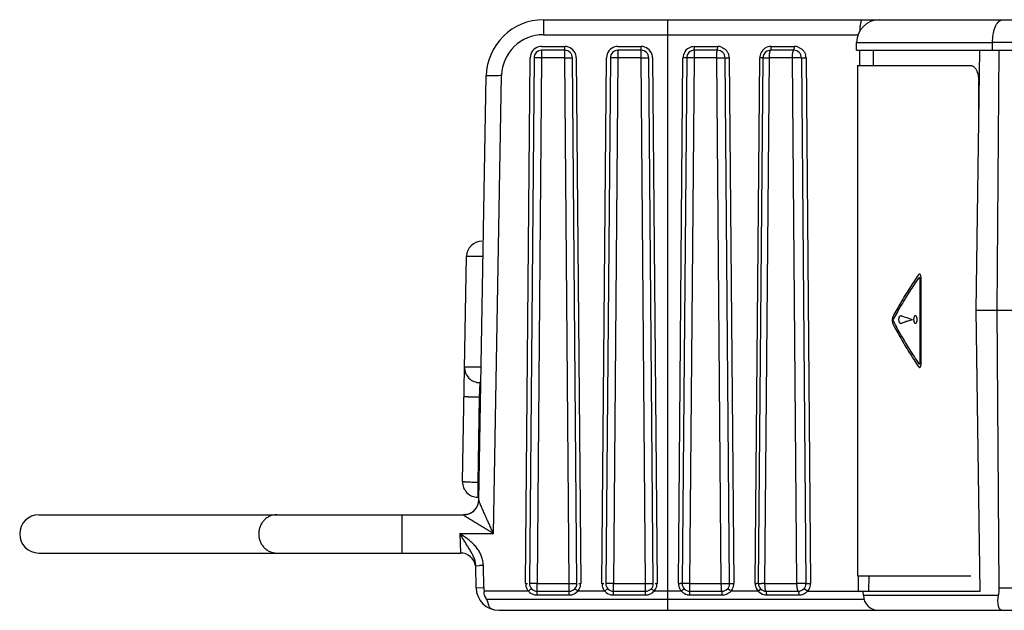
# Model space of a CAD drawing. Header units: inches. Extents: x 0 to 22, y 0 to 17.
# Tile 2 of 33: x 7.884 to 9.173, y 3.375 to 4.148. Entities that reach past the tile are written whole.
import ezdxf

# ---------------------------------------------------------------- set-up
doc = ezdxf.new("R2010")
doc.units = ezdxf.units.IN
doc.header["$LTSCALE"] = 1.21
doc.header["$MEASUREMENT"] = 0
doc.layers.get('0').update_dxf_attribs({"linetype": 'CONTINUOUS'})
doc.layers.add('03___PRT_ALL_CURVES', color=7, linetype='CONTINUOUS')

msp = doc.modelspace()

# ---------------------------------------------------------------- linework, layer by layer
at = {"color": 7, "linetype": 'CONTINUOUS'}
for p, q in [((8.5698, 4.1482), (8.5698, 4.1286)), ((8.5698, 4.1482), (12.9803, 4.1482)), ((8.7325, 3.3752), (8.7325, 4.1482)), ((8.5698, 4.1286), (8.9821, 4.1286)), ((8.98, 4.1082), (8.98, 4.1185)), ((8.98, 4.1185), (9.1581, 4.1185)), ((9.1581, 4.1188), (12.7264, 4.1188)), ((9.1581, 4.1082), (9.1581, 4.1185)), ((8.5674, 4.1132), (8.5976, 4.1132)), ((8.5674, 4.1082), (8.5674, 4.0983)), ((8.5976, 4.1082), (8.5674, 4.1082)), ((8.5976, 4.0983), (8.5976, 4.1132)), ((8.6674, 4.1132), (8.6976, 4.1132)), ((8.6674, 4.1082), (8.6674, 4.0983)), ((8.6976, 4.1082), (8.6674, 4.1082)), ((8.6976, 4.0983), (8.6976, 4.1132)), ((8.7674, 4.1082), (8.7676, 4.1132)), ((8.7976, 4.1082), (8.7674, 4.1082)), ((8.7676, 4.1132), (8.798, 4.1132)), ((8.8976, 4.1082), (8.8674, 4.1082)), ((8.8682, 4.1132), (8.8986, 4.1132)), ((8.98, 4.1082), (9.1939, 4.1082)), ((8.9842, 4.0882), (8.9843, 4.1082)), ((9.0021, 4.0882), (9.0023, 4.1082)), ((9.1364, 3.7682), (9.1414, 4.1082)), ((9.1641, 3.7682), (9.1668, 4.1082)), ((8.5464, 3.4103), (8.5524, 4.0983)), ((8.5574, 4.0983), (8.5514, 3.4103)), ((8.5674, 4.0983), (8.5574, 4.0983)), ((8.5674, 4.0983), (8.5614, 3.4103)), ((8.5976, 4.0983), (8.5674, 4.0983)), ((8.6036, 3.4103), (8.5976, 4.0983)), ((8.5976, 4.0983), (8.6076, 4.0983)), ((8.6136, 3.4103), (8.6076, 4.0983)), ((8.6126, 4.0983), (8.6186, 3.4103)), ((8.6464, 3.4103), (8.6524, 4.0983)), ((8.6574, 4.0983), (8.6514, 3.4103)), ((8.6674, 4.0983), (8.6574, 4.0983)), ((8.6674, 4.0983), (8.6614, 3.4103)), ((8.6976, 4.0983), (8.6674, 4.0983)), ((8.7036, 3.4103), (8.6976, 4.0983)), ((8.6976, 4.0983), (8.7076, 4.0983)), ((8.7136, 3.4103), (8.7076, 4.0983)), ((8.7126, 4.0983), (8.7186, 3.4103)), ((8.7465, 3.4103), (8.7525, 4.0983)), ((8.7574, 4.0983), (8.7514, 3.4103)), ((8.7574, 4.0983), (8.7525, 4.0983)), ((8.767, 4.0983), (8.7574, 4.0983)), ((8.767, 4.0983), (8.761, 3.4103)), ((8.7968, 4.0983), (8.767, 4.0983)), ((8.7968, 4.0983), (8.8076, 4.0983)), ((8.8027, 3.4103), (8.7968, 4.0983)), ((8.8136, 3.4103), (8.8076, 4.0983)), ((8.8076, 4.0983), (8.8131, 4.0983)), ((8.8131, 4.0983), (8.8191, 3.4103)), ((8.8471, 3.4103), (8.8532, 4.0983)), ((8.8514, 3.4103), (8.8574, 4.0983)), ((8.8574, 4.0983), (8.8532, 4.0983)), ((8.8574, 4.0983), (8.8657, 4.0983)), ((8.8598, 3.4103), (8.8657, 4.0983)), ((8.8955, 4.0983), (8.8657, 4.0983)), ((8.9076, 4.0983), (8.8955, 4.0983)), ((8.8955, 4.0983), (8.9014, 3.4103)), ((8.9076, 4.0983), (8.9136, 3.4103)), ((8.9076, 4.0983), (8.9137, 4.0983)), ((8.9137, 4.0983), (8.9198, 3.4103)), ((8.9813, 4.0882), (8.9813, 3.4202)), ((8.9813, 4.0882), (9.1296, 4.0882)), ((8.4851, 3.5197), (8.4948, 4.0746)), ((8.5043, 3.4757), (8.5148, 4.0753)), ((9.1399, 4.0017), (9.1399, 4.0682)), ((8.4638, 3.5436), (8.469, 3.8386)), ((8.469, 3.8386), (8.4906, 3.8386)), ((9.1419, 3.4002), (9.1364, 3.7682)), ((9.1364, 3.7682), (9.1882, 3.7682)), ((9.1669, 3.4047), (9.1641, 3.7682)), ((8.4881, 3.6936), (8.4664, 3.6936)), ((8.4864, 3.6732), (8.4857, 3.6539)), ((8.4878, 3.6732), (8.4864, 3.6732)), ((8.4857, 3.6539), (8.4838, 3.5425)), ((8.4874, 3.6539), (8.4857, 3.6539)), ((8.4838, 3.5425), (8.4838, 3.5232)), ((8.4855, 3.5425), (8.4838, 3.5425)), ((8.4851, 3.5232), (8.4838, 3.5232)), ((8.4851, 3.5197), (8.4835, 3.5122)), ((7.9086, 3.5002), (8.4651, 3.5002)), ((8.3843, 3.5002), (8.3843, 3.4502)), ((8.4651, 3.5001), (8.4651, 3.5002)), ((8.4603, 3.4757), (8.5043, 3.4757)), ((8.4603, 3.4757), (8.4611, 3.4502)), ((7.9086, 3.4502), (8.4611, 3.4502)), ((8.481, 3.4334), (8.4807, 3.4373)), ((8.481, 3.4334), (8.486, 3.4337)), ((8.4815, 3.4047), (8.481, 3.4334)), ((8.4915, 3.4051), (8.491, 3.4338)), ((8.9813, 3.4202), (9.1296, 3.4202)), ((8.9823, 3.4002), (8.9824, 3.4202)), ((8.9961, 3.4002), (8.9963, 3.4202)), ((8.5518, 3.4104), (8.5514, 3.4103)), ((8.5527, 3.4104), (8.5518, 3.4104)), ((8.5614, 3.4103), (8.5527, 3.4104)), ((8.5614, 3.3953), (8.5614, 3.4103)), ((8.5614, 3.4103), (8.6036, 3.4103)), ((8.6036, 3.4103), (8.6123, 3.4104)), ((8.6036, 3.3953), (8.6036, 3.4103)), ((8.6123, 3.4104), (8.6134, 3.4103)), ((8.6134, 3.4103), (8.6136, 3.4103)), ((8.6518, 3.4104), (8.6514, 3.4103)), ((8.6527, 3.4104), (8.6518, 3.4104)), ((8.6614, 3.4103), (8.6527, 3.4104)), ((8.6614, 3.3953), (8.6614, 3.4103)), ((8.6614, 3.4103), (8.7036, 3.4103)), ((8.7036, 3.4103), (8.7123, 3.4104)), ((8.7036, 3.3953), (8.7036, 3.4103)), ((8.7123, 3.4104), (8.7134, 3.4103)), ((8.7134, 3.4103), (8.7136, 3.4103)), ((8.7514, 3.4103), (8.749, 3.4103)), ((8.7527, 3.4104), (8.7514, 3.4103)), ((8.761, 3.4103), (8.7527, 3.4104)), ((8.761, 3.4103), (8.8027, 3.4103)), ((8.761, 3.4103), (8.7612, 3.4016)), ((8.8027, 3.4103), (8.8121, 3.4104)), ((8.8028, 3.4054), (8.8027, 3.4103)), ((8.803, 3.4026), (8.8028, 3.4054)), ((8.8121, 3.4104), (8.8136, 3.4103)), ((8.8136, 3.4103), (8.8164, 3.4103)), ((8.8514, 3.4103), (8.8493, 3.4103)), ((8.8514, 3.4103), (8.8555, 3.4104)), ((8.8598, 3.4103), (8.9014, 3.4103)), ((8.86, 3.4054), (8.8598, 3.4103)), ((8.9136, 3.4103), (8.9073, 3.4104)), ((8.9136, 3.4103), (8.9168, 3.4103)), ((8.4815, 3.4047), (8.4915, 3.4051)), ((8.5502, 3.4002), (8.4922, 3.4002)), ((8.5521, 3.4019), (8.5503, 3.4002)), ((8.5535, 3.4031), (8.5521, 3.4019)), ((8.554, 3.4036), (8.5535, 3.4031)), ((8.5614, 3.4002), (8.6036, 3.4002)), ((8.5614, 3.3953), (8.6036, 3.3953)), ((8.611, 3.4036), (8.6115, 3.4031)), ((8.6115, 3.4031), (8.6129, 3.4019)), ((8.6129, 3.4019), (8.6148, 3.4002)), ((8.6502, 3.4002), (8.6148, 3.4002)), ((8.6521, 3.4019), (8.6503, 3.4002)), ((8.6535, 3.4031), (8.6521, 3.4019)), ((8.654, 3.4036), (8.6535, 3.4031)), ((8.6614, 3.4002), (8.7036, 3.4002)), ((8.6614, 3.3953), (8.7036, 3.3953)), ((8.711, 3.4036), (8.7115, 3.4031)), ((8.7115, 3.4031), (8.7129, 3.4019)), ((8.7129, 3.4019), (8.7148, 3.4002)), ((8.7503, 3.4002), (8.7148, 3.4002)), ((8.7522, 3.4019), (8.7504, 3.4002)), ((8.7535, 3.4031), (8.7522, 3.4019)), ((8.754, 3.4036), (8.7535, 3.4031)), ((8.7612, 3.4016), (8.7614, 3.4002)), ((8.7614, 3.4002), (8.8036, 3.4002)), ((8.7616, 3.3953), (8.7614, 3.4002)), ((8.7616, 3.3953), (8.804, 3.3953)), ((8.811, 3.4036), (8.8117, 3.4032)), ((8.8117, 3.4032), (8.8133, 3.402)), ((8.8133, 3.402), (8.8154, 3.4002)), ((8.8509, 3.4002), (8.8154, 3.4002)), ((8.8526, 3.4018), (8.851, 3.4002)), ((8.8537, 3.403), (8.8526, 3.4018)), ((8.854, 3.4036), (8.8537, 3.403)), ((8.8614, 3.4002), (8.9036, 3.4002)), ((8.8622, 3.3953), (8.9047, 3.3953)), ((8.911, 3.4036), (8.9119, 3.4034)), ((8.9119, 3.4034), (8.9138, 3.4021)), ((8.9138, 3.4021), (8.916, 3.4002)), ((8.916, 3.4002), (9.1419, 3.4002)), ((8.9888, 3.3949), (8.9887, 3.4002)), ((8.9888, 3.3949), (9.166, 3.3949)), ((9.1669, 3.4047), (12.9823, 3.4047)), ((8.4949, 3.39), (8.9895, 3.39)), ((8.5115, 3.3752), (12.9823, 3.3752))]:
    msp.add_line(p, q, dxfattribs=at)
for centre, radius, start, end in [((8.5698, 4.0732), 0.075, 89.9921, 179), ((9.01, 4.1182), 0.03, 90, 179.5), ((8.5698, 4.0736), 0.055, 90.0065, 178.2249), ((8.5674, 4.0982), 0.015, 105.8384, 179.4994), ((8.5674, 4.0982), 0.01, 90, 179.5), ((8.5674, 4.0981), 0.0151, 90.0299, 105.8072), ((8.5976, 4.0982), 0.015, 16.338, 89.9994), ((8.5976, 4.0982), 0.01, 0.5, 90), ((8.5975, 4.0982), 0.0151, 0.5299, 16.3069), ((8.6674, 4.0982), 0.015, 105.8384, 179.4994), ((8.6674, 4.0982), 0.01, 90, 179.5), ((8.6674, 4.0981), 0.0151, 90.0299, 105.8072), ((8.6976, 4.0982), 0.015, 16.338, 89.9994), ((8.6976, 4.0982), 0.01, 0.5, 90), ((8.6975, 4.0982), 0.0151, 0.5299, 16.3069), ((8.7675, 4.0982), 0.0149, 148.0798, 179.4856), ((8.7676, 4.0981), 0.0151, 105.6883, 148.045), ((8.7674, 4.0982), 0.01, 90, 179.5), ((8.7676, 4.0979), 0.0152, 90.0265, 105.6987), ((8.7976, 4.0982), 0.01, 0.5, 90), ((8.798, 4.098), 0.0152, 70.5908, 89.9971), ((8.7981, 4.0981), 0.015, 0.5376, 16.4114), ((8.8681, 4.0982), 0.0149, 151.9575, 179.4902), ((8.8682, 4.0981), 0.0151, 98.5341, 151.8901), ((8.8674, 4.0982), 0.01, 90, 179.5), ((8.8682, 4.098), 0.0152, 94.5367, 98.5971), ((8.8682, 4.098), 0.0152, 90, 94.5386), ((8.8976, 4.0982), 0.01, 0.5, 90), ((8.8986, 4.098), 0.0152, 70.7359, 89.9976), ((8.8987, 4.0981), 0.015, 0.5546, 16.4322), ((8.489, 3.8382), 0.02, 90, 179), ((8.4864, 3.6932), 0.02, 179, 270), ((8.4838, 3.5432), 0.02, 179, 270), ((8.4651, 3.5202), 0.02, 270, 359), ((8.4652, 3.52), 0.0198, 299.4343, 336.7019), ((7.9086, 3.4752), 0.025, 90, 270), ((8.4611, 3.4302), 0.02, 8.9503, 90), ((8.4995, 2.9396), 0.4943, 90.9778, 91.5576), ((8.4563, 3.4331), 0.0347, 1.0573, 11.307), ((8.5615, 3.4102), 0.0151, 179.528, 194.1736), ((8.5487, 3.6573), 0.247, 269.4782, 270.058), ((8.5614, 3.4102), 0.015, 194.195, 221.3625), ((8.5614, 3.4102), 0.01, 179.5, 270), ((8.6036, 3.4102), 0.01, 270, 0.5), ((8.6163, 3.6573), 0.247, 269.942, 270.5218), ((8.6036, 3.4102), 0.015, 330.9066, 0.4988), ((8.6615, 3.4102), 0.0151, 179.528, 194.1736), ((8.6487, 3.6573), 0.247, 269.4782, 270.058), ((8.6614, 3.4102), 0.015, 194.195, 221.3625), ((8.6614, 3.4102), 0.01, 179.5, 270), ((8.7036, 3.4102), 0.01, 270, 0.5), ((8.7163, 3.6573), 0.247, 269.942, 270.5218), ((8.7036, 3.4102), 0.015, 330.9066, 0.4988), ((8.7487, 3.6561), 0.2458, 269.4943, 270.0684), ((8.7615, 3.4102), 0.015, 179.5391, 194.2458), ((8.7615, 3.4102), 0.015, 194.2935, 221.5584), ((8.7614, 3.4102), 0.01, 179.5, 270), ((8.8036, 3.4102), 0.01, 270, 0.5), ((8.8164, 3.6602), 0.2499, 270.0043, 270.6283), ((8.8042, 3.4102), 0.0149, 330.7223, 0.4939), ((8.8621, 3.4102), 0.015, 179.5237, 191.4306), ((8.8487, 3.6409), 0.2306, 269.6049, 270.1481), ((8.8621, 3.4102), 0.015, 191.4745, 221.5628), ((8.8614, 3.4102), 0.01, 179.5, 270), ((8.852, 2.4127), 0.9977, 89.5556, 89.8015), ((8.9114, 2.5197), 0.8907, 90.2618, 90.6386), ((8.9036, 3.4102), 0.01, 270, 0.5), ((8.9165, 3.6531), 0.2428, 270.0759, 270.7742), ((8.9048, 3.4102), 0.0149, 330.6588, 0.4946), ((8.5115, 3.4052), 0.03, 181.006, 270), ((8.5116, 3.4054), 0.0201, 181.0269, 194.9676), ((8.5614, 3.4103), 0.015, 222.2617, 256.9066), ((8.5614, 3.4104), 0.0151, 256.9405, 269.9687), ((8.6036, 3.4103), 0.015, 270, 296.3052), ((8.6036, 3.4104), 0.015, 296.3175, 306.7579), ((8.6036, 3.4103), 0.015, 306.771, 317.7324), ((8.6035, 3.4102), 0.0151, 318.6568, 330.8841), ((8.6614, 3.4103), 0.015, 222.2617, 256.9066), ((8.6614, 3.4104), 0.0151, 256.9405, 269.9687), ((8.7036, 3.4103), 0.015, 270, 296.3052), ((8.7036, 3.4104), 0.015, 296.3175, 306.7579), ((8.7036, 3.4103), 0.015, 306.771, 317.7324), ((8.7035, 3.4102), 0.0151, 318.6568, 330.8841), ((8.7616, 3.4105), 0.0151, 222.4711, 256.9998), ((8.7616, 3.4106), 0.0153, 257.0088, 269.9703), ((8.804, 3.4105), 0.0152, 269.998, 291.2663), ((8.804, 3.4105), 0.0152, 291.2844, 303.8887), ((8.8041, 3.4104), 0.0151, 303.9228, 317.5364), ((8.8041, 3.4102), 0.0151, 318.4752, 330.7095), ((8.8622, 3.4105), 0.0151, 222.47, 256.3988), ((8.8622, 3.4106), 0.0152, 256.3981, 264.7551), ((8.8622, 3.4105), 0.0152, 264.7496, 269.9876), ((8.9047, 3.4105), 0.0152, 269.9966, 291.2027), ((8.9047, 3.4105), 0.0151, 291.1985, 303.8776), ((8.9047, 3.4105), 0.0151, 303.8936, 311.9791), ((8.9047, 3.4104), 0.015, 311.9747, 317.554), ((8.9047, 3.4102), 0.015, 318.4661, 330.6556), ((9.0088, 3.3952), 0.02, 181, 270)]:
    msp.add_arc(centre, radius, start, end, dxfattribs=at)
for points, knots in [([(8.9844, 4.1332), (8.9845, 4.1343), (8.9846, 4.1363), (8.9848, 4.1392), (8.9851, 4.1418), (8.9855, 4.144), (8.9859, 4.1455), (8.9862, 4.1466), (8.9864, 4.1471), (8.9867, 4.1476), (8.9869, 4.148), (8.9872, 4.1482), (8.9874, 4.1482), (8.9875, 4.1482)], [0, 0, 0, 0, 0.200344, 0.386557, 0.553131, 0.696542, 0.813624, 0.861511, 0.902175, 0.935709, 0.962431, 0.983182, 1, 1, 1, 1]), ([(9.1581, 4.1185), (9.1581, 4.1206), (9.1583, 4.1248), (9.1592, 4.1307), (9.1605, 4.136), (9.1623, 4.1403), (9.1643, 4.1438), (9.1666, 4.1463), (9.1687, 4.1477), (9.1704, 4.1482), (9.1712, 4.1482), (9.1717, 4.1482)], [0, 0, 0, 0, 0.181974, 0.35429, 0.508665, 0.642341, 0.755205, 0.849149, 0.928476, 0.964758, 1, 1, 1, 1]), ([(8.7674, 4.1082), (8.7674, 4.1082), (8.7674, 4.1082), (8.7673, 4.108), (8.7673, 4.1078), (8.7672, 4.1075), (8.7672, 4.107), (8.7672, 4.1066), (8.7671, 4.106), (8.7671, 4.1051), (8.767, 4.1038), (8.767, 4.1021), (8.767, 4.1002), (8.767, 4.099), (8.767, 4.0983)], [0, 0, 0, 0, 0.006472, 0.021511, 0.045613, 0.078661, 0.120448, 0.170727, 0.229018, 0.294698, 0.445709, 0.61858, 0.806185, 1, 1, 1, 1]), ([(8.7968, 4.0983), (8.7968, 4.099), (8.7968, 4.1002), (8.7968, 4.1021), (8.7969, 4.1038), (8.797, 4.1053), (8.7971, 4.1065), (8.7972, 4.1074), (8.7974, 4.1079), (8.7975, 4.1082), (8.7976, 4.1082), (8.7976, 4.1082)], [0, 0, 0, 0, 0.192399, 0.378665, 0.550383, 0.700548, 0.824071, 0.916244, 0.974404, 0.990741, 1, 1, 1, 1]), ([(8.7976, 4.1082), (8.7976, 4.1082), (8.7976, 4.1083), (8.7977, 4.1084), (8.7978, 4.1087), (8.7978, 4.1091), (8.7979, 4.1097), (8.7979, 4.1105), (8.798, 4.1113), (8.798, 4.1122), (8.798, 4.1128), (8.798, 4.1132)], [0, 0, 0, 0, 0.009176, 0.025454, 0.083481, 0.175427, 0.298673, 0.448678, 0.620489, 0.807061, 1, 1, 1, 1]), ([(8.803, 4.1123), (8.8041, 4.1119), (8.8063, 4.1109), (8.809, 4.1086), (8.8112, 4.1057), (8.8121, 4.1035), (8.8125, 4.1024)], [0, 0, 0, 0, 0.249595, 0.499411, 0.749528, 1, 1, 1, 1]), ([(8.8657, 4.0983), (8.8657, 4.099), (8.8657, 4.1002), (8.8658, 4.1021), (8.866, 4.1038), (8.8662, 4.1053), (8.8664, 4.1063), (8.8666, 4.1071), (8.8668, 4.1075), (8.8669, 4.1078), (8.8671, 4.1081), (8.8673, 4.1082), (8.8674, 4.1082)], [0, 0, 0, 0, 0.187518, 0.369239, 0.537123, 0.684531, 0.806832, 0.857275, 0.900099, 0.935292, 0.963083, 1, 1, 1, 1]), ([(8.8674, 4.1082), (8.8675, 4.1082), (8.8676, 4.1083), (8.8677, 4.1085), (8.8678, 4.1087), (8.8679, 4.1091), (8.868, 4.1097), (8.8681, 4.1105), (8.8682, 4.1116), (8.8682, 4.1125), (8.8682, 4.1132)], [0, 0, 0, 0, 0.036595, 0.064265, 0.09935, 0.192341, 0.314438, 0.461776, 0.62982, 1, 1, 1, 1]), ([(8.8976, 4.1082), (8.8975, 4.1082), (8.8974, 4.1082), (8.8972, 4.108), (8.897, 4.1078), (8.8968, 4.1075), (8.8966, 4.1071), (8.8964, 4.1063), (8.8961, 4.1053), (8.8958, 4.1038), (8.8957, 4.1021), (8.8955, 4.1002), (8.8955, 4.099), (8.8955, 4.0983)], [0, 0, 0, 0, 0.019779, 0.043348, 0.072788, 0.109022, 0.152408, 0.203027, 0.32476, 0.470654, 0.636297, 0.815339, 1, 1, 1, 1]), ([(8.8976, 4.1082), (8.8977, 4.1082), (8.8978, 4.1083), (8.8979, 4.1085), (8.898, 4.1087), (8.8982, 4.1091), (8.8983, 4.1097), (8.8984, 4.1105), (8.8986, 4.1116), (8.8986, 4.1125), (8.8986, 4.1132)], [0, 0, 0, 0, 0.042199, 0.071523, 0.107663, 0.201412, 0.323002, 0.468943, 0.634947, 1, 1, 1, 1]), ([(8.9036, 4.1123), (8.9047, 4.1119), (8.9069, 4.1109), (8.9096, 4.1086), (8.9118, 4.1057), (8.9128, 4.1035), (8.9131, 4.1024)], [0, 0, 0, 0, 0.248124, 0.497324, 0.747933, 1, 1, 1, 1]), ([(9.1296, 4.0882), (9.1299, 4.0882), (9.1306, 4.0882), (9.1316, 4.0879), (9.1326, 4.0874), (9.1335, 4.0867), (9.1344, 4.0859), (9.1353, 4.0849), (9.1361, 4.0837), (9.1369, 4.0824), (9.1375, 4.0809), (9.1384, 4.0788), (9.1392, 4.0758), (9.1397, 4.0721), (9.1399, 4.0695), (9.1399, 4.0682)], [0, 0, 0, 0, 0.040897, 0.083112, 0.127539, 0.174906, 0.225724, 0.280313, 0.338782, 0.401076, 0.46704, 0.536387, 0.683693, 0.839691, 1, 1, 1, 1]), ([(8.5148, 4.0753), (8.5135, 4.0751), (8.5109, 4.0749), (8.5072, 4.0746), (8.5043, 4.0746), (8.5021, 4.0747), (8.5007, 4.0747), (8.4994, 4.0747), (8.4982, 4.0747), (8.4972, 4.0747), (8.4965, 4.0747), (8.496, 4.0746), (8.4956, 4.0746), (8.4954, 4.0746), (8.4952, 4.0746), (8.495, 4.0746), (8.4949, 4.0746), (8.4948, 4.0746), (8.4948, 4.0746), (8.4948, 4.0746)], [0, 0, 0, 0, 0.194569, 0.382475, 0.555262, 0.63402, 0.706674, 0.772491, 0.830907, 0.881389, 0.923399, 0.941065, 0.956454, 0.969544, 0.980314, 0.988745, 0.994821, 0.998538, 1, 1, 1, 1]), ([(8.4857, 3.6539), (8.4845, 3.654), (8.4819, 3.654), (8.4782, 3.6541), (8.4753, 3.6542), (8.4731, 3.6543), (8.4717, 3.6544), (8.4703, 3.6545), (8.4692, 3.6545), (8.4682, 3.6546), (8.4673, 3.6547), (8.4667, 3.6548), (8.4662, 3.6548), (8.466, 3.6549), (8.4659, 3.6549), (8.4658, 3.6549), (8.4658, 3.655), (8.4658, 3.655)], [0, 0, 0, 0, 0.194177, 0.381708, 0.554269, 0.632898, 0.705436, 0.771173, 0.829538, 0.879995, 0.922013, 0.955124, 0.979118, 0.987663, 0.99391, 0.997913, 1, 1, 1, 1]), ([(8.4838, 3.5425), (8.4825, 3.5426), (8.48, 3.5426), (8.4762, 3.5427), (8.4733, 3.5428), (8.4712, 3.5429), (8.4697, 3.543), (8.4684, 3.5431), (8.4672, 3.5431), (8.4662, 3.5432), (8.4654, 3.5433), (8.4647, 3.5434), (8.4643, 3.5434), (8.464, 3.5435), (8.4639, 3.5435), (8.4638, 3.5435), (8.4638, 3.5436), (8.4638, 3.5436)], [0, 0, 0, 0, 0.194398, 0.381706, 0.554168, 0.632802, 0.705374, 0.771199, 0.829599, 0.880005, 0.921991, 0.955141, 0.979142, 0.98768, 0.993917, 0.997912, 1, 1, 1, 1]), ([(8.5043, 3.4757), (8.5034, 3.4778), (8.5014, 3.482), (8.4986, 3.4882), (8.4958, 3.4944), (8.4935, 3.4994), (8.4917, 3.5034), (8.4904, 3.5063), (8.4891, 3.5092), (8.488, 3.5118), (8.4871, 3.514), (8.4864, 3.5156), (8.486, 3.5167), (8.4856, 3.5177), (8.4853, 3.5185), (8.4852, 3.5192), (8.4851, 3.5195), (8.4851, 3.5197)], [0, 0, 0, 0, 0.143828, 0.286871, 0.428355, 0.567153, 0.635003, 0.701358, 0.765678, 0.827131, 0.884378, 0.910772, 0.935159, 0.957003, 0.97562, 0.990208, 1, 1, 1, 1]), ([(8.2203, 3.5002), (8.2173, 3.5002), (8.2125, 3.4992), (8.2071, 3.4962), (8.2035, 3.493), (8.2006, 3.4892), (8.1984, 3.4849), (8.197, 3.4801), (8.1966, 3.4752), (8.197, 3.4703), (8.1984, 3.4656), (8.2006, 3.4613), (8.2035, 3.4575), (8.2071, 3.4543), (8.2125, 3.4513), (8.2173, 3.4502), (8.2203, 3.4502)], [0, 0, 0, 0, 0.121194, 0.182856, 0.245086, 0.307998, 0.371592, 0.435662, 0.5, 0.564338, 0.628408, 0.692002, 0.754914, 0.817144, 0.878806, 1, 1, 1, 1]), ([(8.475, 3.5027), (8.4735, 3.5019), (8.4703, 3.5006), (8.4668, 3.5001), (8.4651, 3.5001)], [0, 0, 0, 0, 0.501462, 1, 1, 1, 1]), ([(8.5043, 3.4757), (8.5023, 3.4769), (8.4984, 3.4792), (8.4925, 3.4828), (8.4877, 3.4857), (8.4838, 3.488), (8.481, 3.4897), (8.4783, 3.4913), (8.4756, 3.493), (8.4731, 3.4945), (8.4711, 3.4958), (8.4696, 3.4967), (8.4686, 3.4974), (8.4676, 3.498), (8.4668, 3.4986), (8.4661, 3.4991), (8.4656, 3.4995), (8.4653, 3.4998), (8.4651, 3.5), (8.4651, 3.5001), (8.4651, 3.5001)], [0, 0, 0, 0, 0.149396, 0.297841, 0.444299, 0.516338, 0.587247, 0.656663, 0.724073, 0.788729, 0.849487, 0.877876, 0.904538, 0.929075, 0.950981, 0.969649, 0.984396, 0.994572, 0.99784, 1, 1, 1, 1]), ([(8.4807, 3.4373), (8.4804, 3.4391), (8.4794, 3.4427), (8.4772, 3.4477), (8.4746, 3.4524), (8.4717, 3.457), (8.4688, 3.4615), (8.466, 3.4662), (8.4631, 3.4709), (8.4612, 3.4741), (8.4603, 3.4757)], [0, 0, 0, 0, 0.125599, 0.25009, 0.373553, 0.496602, 0.620247, 0.745353, 0.872231, 1, 1, 1, 1]), ([(8.4904, 3.4399), (8.49, 3.4419), (8.4888, 3.4458), (8.4863, 3.4512), (8.483, 3.4563), (8.4791, 3.4609), (8.4748, 3.465), (8.4685, 3.47), (8.4636, 3.4734), (8.4603, 3.4757)], [0, 0, 0, 0, 0.124998, 0.250007, 0.375026, 0.500048, 0.625065, 0.750057, 1, 1, 1, 1]), ([(8.8614, 3.4002), (8.8613, 3.4002), (8.8612, 3.4003), (8.8611, 3.4005), (8.8609, 3.4007), (8.8608, 3.4011), (8.8606, 3.4017), (8.8604, 3.4024), (8.8602, 3.4036), (8.86, 3.4046), (8.86, 3.4054)], [0, 0, 0, 0, 0.042498, 0.070538, 0.104497, 0.191706, 0.305554, 0.44558, 0.60973, 1, 1, 1, 1]), ([(8.9014, 3.4103), (8.9014, 3.4097), (8.9014, 3.4084), (8.9016, 3.4065), (8.9018, 3.4048), (8.902, 3.4033), (8.9023, 3.402), (8.9026, 3.4012), (8.9029, 3.4007), (8.9031, 3.4004), (8.9034, 3.4003), (8.9035, 3.4002), (8.9036, 3.4002)], [0, 0, 0, 0, 0.183268, 0.361468, 0.526715, 0.672564, 0.794537, 0.88896, 0.925552, 0.955443, 0.979569, 1, 1, 1, 1]), ([(8.4922, 3.4002), (8.492, 3.4001), (8.4916, 3.3998), (8.4916, 3.3992), (8.4916, 3.3987), (8.4916, 3.3982), (8.4916, 3.3976), (8.4917, 3.3969), (8.4919, 3.396), (8.4923, 3.3949), (8.4928, 3.3936), (8.4936, 3.3919), (8.4944, 3.3907), (8.4949, 3.39)], [0, 0, 0, 0, 0.062493, 0.12492, 0.156578, 0.187834, 0.250097, 0.312694, 0.375207, 0.500173, 0.625163, 0.750161, 1, 1, 1, 1]), ([(8.8036, 3.4002), (8.8036, 3.4002), (8.8035, 3.4003), (8.8034, 3.4004), (8.8033, 3.4006), (8.8032, 3.401), (8.8031, 3.4017), (8.803, 3.4023), (8.803, 3.4026)], [0, 0, 0, 0, 0.035167, 0.091488, 0.174562, 0.285428, 0.58992, 1, 1, 1, 1]), ([(8.804, 3.3953), (8.804, 3.396), (8.804, 3.3969), (8.804, 3.398), (8.8039, 3.3988), (8.8038, 3.3994), (8.8038, 3.3998), (8.8037, 3.4001), (8.8036, 3.4002), (8.8036, 3.4002), (8.8036, 3.4002)], [0, 0, 0, 0, 0.378712, 0.5502, 0.699967, 0.823093, 0.915088, 0.973444, 0.990109, 1, 1, 1, 1]), ([(8.8622, 3.3953), (8.8622, 3.396), (8.8622, 3.3969), (8.8621, 3.398), (8.862, 3.3988), (8.8619, 3.3994), (8.8618, 3.3998), (8.8616, 3.4), (8.8616, 3.4002), (8.8615, 3.4002), (8.8614, 3.4002)], [0, 0, 0, 0, 0.370826, 0.539128, 0.686645, 0.808814, 0.901719, 0.936676, 0.964142, 1, 1, 1, 1]), ([(8.9041, 3.3996), (8.9041, 3.3997), (8.904, 3.3999), (8.9039, 3.4001), (8.9037, 3.4002), (8.9036, 3.4002)], [0, 0, 0, 0, 0.353118, 0.632344, 1, 1, 1, 1]), ([(8.9047, 3.3953), (8.9047, 3.3962), (8.9046, 3.3973), (8.9044, 3.3987), (8.9042, 3.3993), (8.9041, 3.3996)], [0, 0, 0, 0, 0.572884, 0.812205, 1, 1, 1, 1]), ([(9.1701, 3.3752), (9.1699, 3.3752), (9.1695, 3.3753), (9.1689, 3.3755), (9.1684, 3.376), (9.1676, 3.3768), (9.1667, 3.3782), (9.166, 3.3804), (9.1654, 3.3833), (9.1651, 3.3867), (9.1653, 3.3907), (9.1657, 3.3935), (9.166, 3.3949)], [0, 0, 0, 0, 0.027013, 0.055564, 0.087058, 0.12259, 0.208539, 0.317585, 0.451771, 0.611727, 0.796554, 1, 1, 1, 1]), ([(9.166, 3.3949), (9.1662, 3.3957), (9.1667, 3.3989), (9.167, 3.4022), (9.1669, 3.4047)], [0, 0, 0, 0, 0.24481, 1, 1, 1, 1]), ([(8.4949, 3.39), (8.4954, 3.3893), (8.496, 3.3882), (8.4965, 3.3866), (8.4968, 3.3854), (8.4971, 3.3843), (8.4974, 3.3832), (8.4977, 3.3821), (8.4982, 3.3808), (8.499, 3.3794), (8.5003, 3.3779), (8.5019, 3.3769), (8.5031, 3.3764), (8.5038, 3.3763)], [0, 0, 0, 0, 0.14551, 0.218321, 0.289501, 0.35829, 0.424548, 0.488199, 0.549343, 0.664782, 0.774078, 0.883592, 1, 1, 1, 1])]:
    msp.add_open_spline(points, degree=3, knots=knots, dxfattribs=at)
at = {"layer": '03___PRT_ALL_CURVES', "color": 40, "linetype": 'CONTINUOUS'}
for p, q in [((9.0626, 3.8108), (9.0628, 3.8092)), ((9.0628, 3.8092), (9.0628, 3.6993)), ((9.0646, 3.6993), (9.0646, 3.8092)), ((9.028, 3.755), (9.0284, 3.7562)), ((9.0283, 3.7536), (9.028, 3.755)), ((9.0522, 3.7563), (9.0522, 3.755)), ((9.0628, 3.6993), (9.0626, 3.6976))]:
    msp.add_line(p, q, dxfattribs=at)
for centre, radius, start, end in [((9.1954, 4.2112), 0.4769, 250.8808, 252.5285), ((9.1995, 3.0642), 0.7064, 102.0373, 102.3525)]:
    msp.add_arc(centre, radius, start, end, dxfattribs=at)
for points in [[(9.0611, 3.8143), (9.0569, 3.8083), (9.0488, 3.7962), (9.0377, 3.7781), (9.0309, 3.766), (9.0277, 3.76)], [(9.0284, 3.7562), (9.0316, 3.7622), (9.0384, 3.7743), (9.0496, 3.7924), (9.0577, 3.8045), (9.0619, 3.8105)], [(9.0619, 3.698), (9.0577, 3.7042), (9.0496, 3.7166), (9.0384, 3.7351), (9.0316, 3.7475), (9.0283, 3.7536)], [(9.0277, 3.7498), (9.0309, 3.7436), (9.0377, 3.7313), (9.0488, 3.7127), (9.0569, 3.7004), (9.0611, 3.6942)]]:
    msp.add_open_spline(points, degree=3, dxfattribs=at)
for points, knots in [([(9.0635, 3.8146), (9.0633, 3.8149), (9.0629, 3.8152), (9.0623, 3.8154), (9.0617, 3.8151), (9.0613, 3.8147), (9.0611, 3.8143)], [0, 0, 0, 0, 0.214541, 0.454744, 0.7171, 1, 1, 1, 1]), ([(9.0619, 3.8105), (9.062, 3.8106), (9.0621, 3.8107), (9.0623, 3.8109), (9.0624, 3.811), (9.0625, 3.8109), (9.0626, 3.8108)], [0, 0, 0, 0, 0.276057, 0.546883, 0.792492, 1, 1, 1, 1]), ([(9.0646, 3.8092), (9.0646, 3.8098), (9.0645, 3.811), (9.0643, 3.8125), (9.0639, 3.8138), (9.0636, 3.8144), (9.0635, 3.8146)], [0, 0, 0, 0, 0.285697, 0.548241, 0.787038, 1, 1, 1, 1]), ([(9.0277, 3.76), (9.0275, 3.7597), (9.0272, 3.759), (9.0269, 3.7577), (9.0267, 3.7564), (9.0267, 3.7554), (9.0267, 3.755)], [0, 0, 0, 0, 0.286186, 0.549206, 0.787822, 1, 1, 1, 1]), ([(9.0267, 3.755), (9.0267, 3.7545), (9.0267, 3.7535), (9.0269, 3.7521), (9.0272, 3.7508), (9.0275, 3.7501), (9.0277, 3.7498)], [0, 0, 0, 0, 0.212994, 0.451776, 0.714224, 1, 1, 1, 1]), ([(9.0355, 3.7556), (9.0355, 3.7562), (9.0355, 3.7574), (9.0358, 3.7589), (9.0363, 3.76), (9.0369, 3.7606), (9.0376, 3.7609), (9.0384, 3.7609), (9.0389, 3.7607), (9.0392, 3.7606)], [0, 0, 0, 0, 0.128452, 0.246984, 0.370086, 0.506414, 0.656283, 0.820633, 1, 1, 1, 1]), ([(9.0381, 3.7507), (9.0379, 3.7507), (9.0374, 3.7507), (9.0368, 3.7511), (9.0362, 3.7518), (9.0358, 3.7528), (9.0355, 3.7541), (9.0355, 3.7551), (9.0355, 3.7556)], [0, 0, 0, 0, 0.20556, 0.393218, 0.563247, 0.716162, 0.857294, 1, 1, 1, 1]), ([(9.0484, 3.7542), (9.0476, 3.754), (9.046, 3.7535), (9.0438, 3.7526), (9.0417, 3.7518), (9.0399, 3.7511), (9.0387, 3.7507), (9.0381, 3.7507)], [0, 0, 0, 0, 0.232748, 0.447465, 0.645802, 0.829619, 1, 1, 1, 1]), ([(9.0551, 3.7558), (9.0551, 3.7565), (9.0552, 3.7578), (9.0556, 3.7596), (9.0563, 3.7607), (9.0568, 3.761), (9.0571, 3.761)], [0, 0, 0, 0, 0.252594, 0.505371, 0.755752, 1, 1, 1, 1]), ([(9.0571, 3.7507), (9.0568, 3.7507), (9.0563, 3.751), (9.0556, 3.7521), (9.0552, 3.7538), (9.0551, 3.7551), (9.0551, 3.7558)], [0, 0, 0, 0, 0.257021, 0.503456, 0.748413, 1, 1, 1, 1]), ([(9.0571, 3.761), (9.0573, 3.761), (9.0577, 3.7608), (9.0582, 3.7601), (9.0586, 3.759), (9.0589, 3.7575), (9.059, 3.7564), (9.059, 3.7558)], [0, 0, 0, 0, 0.190038, 0.386968, 0.582114, 0.780246, 1, 1, 1, 1]), ([(9.059, 3.7558), (9.059, 3.7552), (9.0589, 3.7541), (9.0586, 3.7527), (9.0582, 3.7516), (9.0577, 3.7509), (9.0573, 3.7507), (9.0571, 3.7507)], [0, 0, 0, 0, 0.214739, 0.408149, 0.601454, 0.801446, 1, 1, 1, 1]), ([(9.0611, 3.6942), (9.0613, 3.6939), (9.0617, 3.6934), (9.0623, 3.6931), (9.0629, 3.6932), (9.0633, 3.6936), (9.0635, 3.6938)], [0, 0, 0, 0, 0.285755, 0.548287, 0.787072, 1, 1, 1, 1]), ([(9.0626, 3.6976), (9.0626, 3.6976), (9.0625, 3.6975), (9.0624, 3.6975), (9.0623, 3.6976), (9.0622, 3.6977), (9.062, 3.6978), (9.062, 3.698), (9.0619, 3.698)], [0, 0, 0, 0, 0.135837, 0.282461, 0.441703, 0.614657, 0.80159, 1, 1, 1, 1]), ([(9.0635, 3.6938), (9.0636, 3.694), (9.0639, 3.6946), (9.0643, 3.6959), (9.0645, 3.6975), (9.0646, 3.6987), (9.0646, 3.6993)], [0, 0, 0, 0, 0.213165, 0.452011, 0.714444, 1, 1, 1, 1])]:
    msp.add_open_spline(points, degree=3, knots=knots, dxfattribs=at)

doc.saveas('drawing.dxf')
